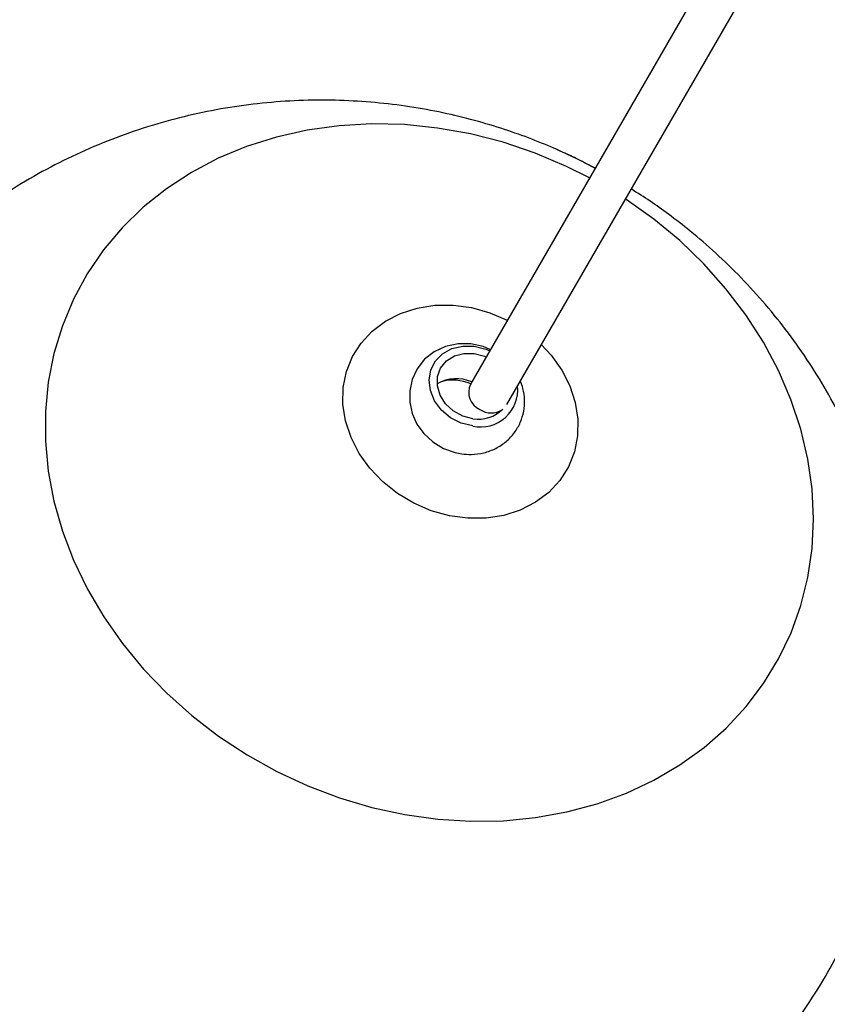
# Model space of a CAD drawing. Header units: millimetres. Extents: x 313 to 1951, y 543 to 2760.
# Tile 3 of 58: x 498 to 595, y 615 to 733. Entities that reach past the tile are written whole.
import ezdxf

# ---------------------------------------------------------------- set-up
doc = ezdxf.new("R2010")
doc.units = ezdxf.units.MM
doc.header["$LTSCALE"] = 10

msp = doc.modelspace()

# ---------------------------------------------------------------- linework, layer by layer
at = {"color": 7, "linetype": 'Continuous', "lineweight": 25}
for p, q in [((597.61, 768.05), (551.97, 689.01)), ((556.34, 686.57), (601.94, 765.55)), ((555.14, 685.43), (555.12, 685.65))]:
    msp.add_line(p, q, dxfattribs=at)
at = {"color": 7, "linetype": 'Continuous', "lineweight": 25, "flags": 128}
for points in [[(566.29, 713.81), (563.53, 715.2), (559.76, 716.78), (555.9, 718.09), (551.97, 719.1), (548.01, 719.8), (544.04, 720.21), (540.09, 720.3), (536.2, 720.08), (532.38, 719.55), (528.67, 718.72), (525.1, 717.59), (521.69, 716.17), (518.47, 714.47), (515.46, 712.5), (512.69, 710.28), (510.17, 707.83), (507.92, 705.16), (505.96, 702.28), (504.3, 699.24), (502.97, 696.03), (501.95, 692.7), (501.28, 689.26), (500.94, 685.74), (500.94, 682.17), (501.28, 678.56), (501.96, 674.96), (502.98, 671.38), (504.32, 667.86), (505.98, 664.41), (507.94, 661.07), (510.2, 657.85), (512.72, 654.79), (515.5, 651.9), (518.51, 649.21), (521.73, 646.73), (525.15, 644.49), (528.72, 642.5), (528.72, 642.5)], [(566.97, 714.99), (564.74, 716.12), (562.37, 717.21)], [(528.72, 642.5), (532.43, 640.77), (536.24, 639.32), (540.14, 638.17), (544.09, 637.31), (548.06, 636.75), (552.02, 636.5), (555.95, 636.57), (559.81, 636.94), (563.57, 637.62), (567.21, 638.6), (570.71, 639.88), (574.02, 641.44), (577.14, 643.27), (580.04, 645.37), (582.69, 647.71), (585.08, 650.28), (587.18, 653.05), (588.99, 656.01), (590.49, 659.14), (591.66, 662.41), (592.51, 665.8), (593.02, 669.29), (593.19, 672.84), (593.02, 676.43), (592.5, 680.03), (591.65, 683.63), (590.47, 687.18), (588.97, 690.67), (587.16, 694.07), (585.05, 697.35), (582.66, 700.5), (580, 703.48), (577.11, 706.27), (573.99, 708.86), (570.67, 711.22), (570.6, 711.26)], [(545.17, 674.72), (543.21, 675.89), (541.43, 677.31), (539.89, 678.93), (538.61, 680.71), (537.64, 682.62), (536.99, 684.61), (536.67, 686.62), (536.71, 688.61), (537.09, 690.53), (537.81, 692.34), (538.84, 693.97), (540.18, 695.41), (541.77, 696.61), (543.58, 697.53), (545.57, 698.17), (547.69, 698.5), (549.89, 698.52), (552.11, 698.22), (554.29, 697.61), (556.39, 696.71), (556.41, 696.7)], [(554.37, 693.17), (553.51, 693.56), (552.02, 693.89), (550.49, 693.89), (548.99, 693.57), (547.63, 692.93), (546.47, 692.01), (545.57, 690.87), (544.97, 689.59), (544.68, 688.23), (544.68, 686.85), (544.98, 685.51), (545.55, 684.23), (546.39, 683.08), (547.46, 682.09), (548.73, 681.31), (550.15, 680.8), (550.94, 680.65), (550.94, 680.65)], [(560.5, 693.77), (561.66, 692.51), (562.94, 690.72), (563.92, 688.81), (564.57, 686.82), (564.88, 684.81), (564.85, 682.82), (564.46, 680.9), (563.75, 679.1), (562.71, 677.46), (561.38, 676.02), (559.79, 674.83), (557.97, 673.9), (555.98, 673.26), (553.86, 672.93), (551.67, 672.92), (549.45, 673.21), (547.26, 673.82), (545.17, 674.72)], [(552.26, 684), (550.88, 684.35), (549.6, 685), (548.51, 685.92), (547.68, 687.02), (547.17, 688.25), (547.01, 689.52), (547.21, 690.73), (547.77, 691.82), (548.64, 692.69), (549.75, 693.3), (551.05, 693.61), (552.44, 693.58), (553.81, 693.23), (554.29, 693.03)], [(552.27, 684.87), (551.05, 685.2), (549.92, 685.81), (549, 686.67), (548.34, 687.7), (548.01, 688.82), (548.03, 689.94), (548.4, 690.96), (549.09, 691.81), (550.05, 692.41), (551.19, 692.72), (552.42, 692.71), (553.65, 692.39), (553.87, 692.29)]]:
    msp.add_lwpolyline(points, dxfattribs=at)
at = {"color": 7, "linetype": 'Continuous', "lineweight": 25}
for centre, radius, start, end in [((550.27, 685.13), 4.56, 65.8504, 119.9866), ((549.86, 684.12), 5.39, 66.513, 105.0776), ((554.08, 688.07), 2.31, 156.1424, 245.0435), ((553.22, 688.33), 4.44, 257.484, 6.2188), ((552.98, 688.82), 4.01, 259.915, 315.6781), ((554.47, 688.04), 2.47, 236.5441, 301.9991)]:
    msp.add_arc(centre, radius, start, end, dxfattribs=at)
for points, knots in [([(566.95, 714.95), (566.27, 715.32), (565.02, 716), (562.74, 717.06), (560.09, 718.2), (556.85, 719.4), (553.35, 720.5), (549.61, 721.46), (545.67, 722.24), (541.56, 722.8), (537.33, 723.12), (533, 723.19), (528.61, 722.98), (524.19, 722.49), (519.77, 721.71), (515.37, 720.63), (511.02, 719.27), (506.74, 717.62), (502.57, 715.68), (498.51, 713.46), (494.6, 710.97), (490.86, 708.22), (487.29, 705.22), (483.92, 701.98), (480.78, 698.52), (477.86, 694.85), (475.2, 690.98), (472.79, 686.94), (470.66, 682.75), (468.82, 678.41), (467.26, 673.95), (466.01, 669.39), (465.07, 664.74), (464.44, 660.03), (464.14, 655.28), (464.15, 650.51), (464.5, 645.73), (465.17, 640.97), (466.17, 636.24), (467.51, 631.56), (469.18, 626.95), (471.12, 622.6), (473.27, 618.52), (475.58, 614.75), (478.11, 611.13), (480.86, 607.7), (483.77, 604.49), (486.8, 601.55), (489.73, 599.01), (492.38, 596.96), (494.89, 595.17), (497.1, 593.74), (499.97, 592.04), (502.54, 590.67), (505.57, 589.24), (508.22, 588.1), (511.47, 586.9), (514.96, 585.8), (518.7, 584.84), (522.65, 584.06), (526.75, 583.5), (530.99, 583.18), (535.31, 583.12), (539.7, 583.33), (544.12, 583.82), (548.55, 584.6), (552.95, 585.67), (557.3, 587.03), (561.57, 588.69), (565.75, 590.63), (569.8, 592.85), (573.71, 595.34), (577.46, 598.09), (581.02, 601.09), (584.39, 604.33), (587.54, 607.79), (590.45, 611.46), (593.12, 615.32), (595.52, 619.36), (597.65, 623.56), (599.5, 627.9), (601.05, 632.36), (602.3, 636.92), (603.25, 641.56), (603.87, 646.27), (604.18, 651.02), (604.16, 655.8), (603.82, 660.57), (603.14, 665.34), (602.14, 670.06), (600.8, 674.74), (599.13, 679.35), (597.2, 683.71), (595.05, 687.78), (592.74, 691.56), (590.2, 695.17), (587.46, 698.6), (584.54, 701.81), (581.51, 704.76), (578.58, 707.29), (575.93, 709.34), (573.57, 711.03), (572.05, 711.99), (571.29, 712.48)], [0, 0, 0, 0, 0.005313, 0.00983, 0.01735, 0.025211, 0.033696, 0.042612, 0.051876, 0.06142, 0.071191, 0.081147, 0.091255, 0.101485, 0.111817, 0.122232, 0.132715, 0.143254, 0.15384, 0.164465, 0.175124, 0.185811, 0.196523, 0.207257, 0.21801, 0.228782, 0.23957, 0.250375, 0.261196, 0.272034, 0.282888, 0.29376, 0.304653, 0.315567, 0.326508, 0.337479, 0.348486, 0.359537, 0.370642, 0.381816, 0.393079, 0.404459, 0.414662, 0.424848, 0.435003, 0.445107, 0.455116, 0.464926, 0.474231, 0.481846, 0.488048, 0.495494, 0.499999, 0.511067, 0.515584, 0.523103, 0.530964, 0.539449, 0.548365, 0.557629, 0.567173, 0.576944, 0.5869, 0.597008, 0.607239, 0.617571, 0.627985, 0.638468, 0.649007, 0.659593, 0.670218, 0.680877, 0.691564, 0.702276, 0.71301, 0.723763, 0.734535, 0.745324, 0.756129, 0.766949, 0.777787, 0.788641, 0.799513, 0.810406, 0.821321, 0.832261, 0.843232, 0.854239, 0.86529, 0.876395, 0.887569, 0.898832, 0.910213, 0.920416, 0.930601, 0.940757, 0.950861, 0.960869, 0.970679, 0.979985, 0.987599, 0.993801, 1, 1, 1, 1]), ([(550.94, 680.65), (551.32, 680.61), (552.21, 680.53), (553.61, 680.73), (555.04, 681.26), (556.29, 682.09), (557.3, 683.16), (558.01, 684.41), (558.43, 685.76), (558.52, 687.15), (558.37, 688.39), (558.08, 689.1), (557.97, 689.39)], [0, 0, 0, 0, 0.082973, 0.194043, 0.305165, 0.414712, 0.521927, 0.626698, 0.729474, 0.830908, 0.931935, 1, 1, 1, 1])]:
    msp.add_open_spline(points, degree=3, knots=knots, dxfattribs=at)

doc.saveas('drawing.dxf')
